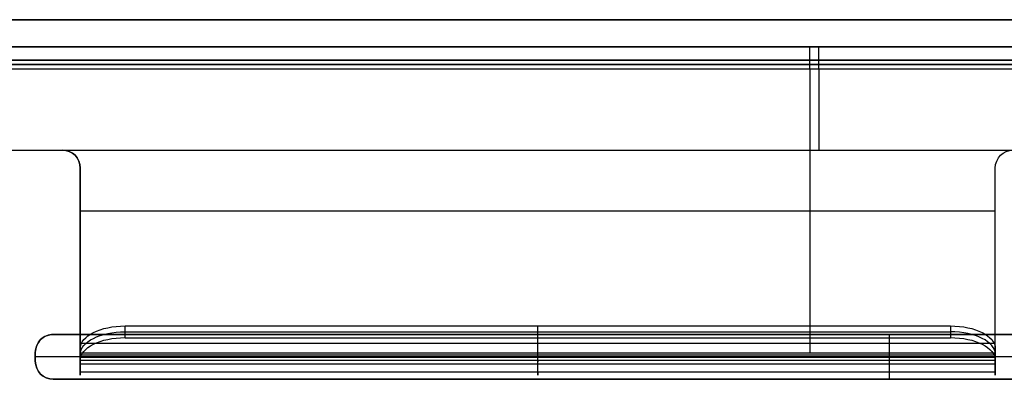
# Model space of a CAD drawing. Header units: millimetres. Extents: x -250 to 250, y -226 to 214.
# Tile 169 of 175: x 43 to 153, y 174 to 214. Entities that reach past the tile are written whole.
import ezdxf

# ---------------------------------------------------------------- set-up
doc = ezdxf.new("R2010")
doc.units = ezdxf.units.MM
doc.layers.add('Livello 01', color=7, linetype='Continuous')

# ---------------------------------------------------------------- blocks, each defined once
blk = doc.blocks.new('MCP141A13_03')
at = {"layer": 'Livello 01', "color": 253, "true_color": 0x999999}
for p, q in [((45, 1.5, 37.5), (45, -6, 37.5)), ((235, 1.5, 37.5), (45, 1.5, 37.5)), ((140, -6, 35), (140, 1.5, 35)), ((140, -6, 40), (140, 1.5, 40)), ((140, 1.5, 35), (140, 1.5, 40)), ((-244.06, -2.5), (244.06, -2.5)), ((45, -2.25, 37), (45, -2.25, 38)), ((233, -2.25, 35), (47, -2.25, 35)), ((47, -2.25, 40), (233, -2.25, 40))]:
    blk.add_line(p, q, dxfattribs=at)
at = {"layer": 'Livello 01', "color": 253, "true_color": 0x999999, "extrusion": (0, 1, 0)}
for centre, start, end in [((-47, 37, 1.5), 270, 0), ((-47, 38, 1.5), 0, 90), ((-47, 37, -2.25), 270, 0), ((-47, 38, -2.25), 0, 90)]:
    blk.add_arc(centre, 2, start, end, dxfattribs=at)
at = {"layer": 'Livello 01', "color": 253, "true_color": 0x999999, "extrusion": (0, -1, 0)}
for centre, start, end in [((47, 37, 6), 180, 270), ((47, 38, 6), 90, 180)]:
    blk.add_arc(centre, 2, start, end, dxfattribs=at)
at = {"layer": 'Livello 01', "color": 253, "true_color": 0x999999}
for points in [[(-238, 6, 5), (238, 6, 5)], [(45, 1.5, 37), (45, -6, 37)], [(45, 1.5, 38), (45, 1.5, 37)], [(45, -6, 38), (45, 1.5, 38)], [(47, 1.5, 35), (233, 1.5, 35)], [(47, -6, 35), (47, 1.5, 35)], [(47, 1.5, 40), (47, -6, 40)], [(233, 1.5, 40), (47, 1.5, 40)], [(238, 1), (-238, 1)], [(245, -6), (-245, -6)], [(45, -6, 38), (45, -6, 37)], [(47, -6, 35), (233, -6, 35)], [(233, -6, 40), (47, -6, 40)]]:
    blk.add_open_spline(points, degree=1, dxfattribs=at)
blk = doc.blocks.new('MCP141A14_03')
at = {"layer": 'Livello 01', "color": 253, "true_color": 0x999999}
blk.add_line((-244.06, 2.5), (244.06, 2.5), dxfattribs=at)
for points in [[(-245, 6), (245, 6)], [(-238, -1), (238, -1)], [(238, -6, 5), (-238, -6, 5)]]:
    blk.add_open_spline(points, degree=1, dxfattribs=at)

msp = doc.modelspace()

# ---------------------------------------------------------------- linework, layer by layer
at = {"layer": 'Livello 01'}
for p, q in [((31.5, 211.03, 169.27), (231.5, 211.03, 169.27)), ((131.5, 211.03, 11.77), (131.5, 211.03, 326.77)), ((31.5, 209.53, 169.27), (231.5, 209.53, 169.27)), ((131.5, 209.53, 11.77), (131.5, 209.53, 326.77)), ((131.15, 208.53, 327.77), (131.15, 176.99, 327.77)), ((131.15, 208.53, 329.27), (131.15, 176.99, 329.27)), ((132.15, 208.53, 10.77), (132.15, 199.53, 10.77)), ((132.15, 208.53, 9.27), (132.15, 199.53, 9.27)), ((34.5, 199.53, 10.02), (165, 199.53, 10.02)), ((34.5, 199.53, 328.52), (48, 199.53, 328.52)), ((99.75, 199.53, 9.27), (99.75, 199.53, 10.77)), ((50, 176.99, 328.52), (50, 197.53, 328.52)), ((151.79, 176.99, 328.52), (151.79, 197.53, 328.52)), ((50, 192.76, 327.77), (151.79, 192.76, 327.77)), ((50, 192.76, 329.27), (151.79, 192.76, 329.27)), ((50, 187.26, 327.77), (50, 187.26, 329.27)), ((151.79, 187.26, 327.77), (151.79, 187.26, 329.27)), ((100.9, 176.13, 330.77), (100.9, 179.96, 337.41)), ((100.9, 178.66, 338.16), (100.9, 179.96, 337.41)), ((146.79, 179.96, 337.41), (146.79, 178.66, 338.16)), ((55, 179.31, 337.79), (146.79, 179.31, 337.79)), ((100.9, 174.83, 331.52), (100.9, 178.66, 338.16)), ((50.14, 178.05, 334.09), (151.66, 178.05, 334.09)), ((50, 177.01, 332.3), (50, 175.28, 332.3)), ((50, 176.49, 329.4), (151.79, 176.49, 329.4)), ((50.14, 176.75, 334.84), (151.66, 176.75, 334.84)), ((151.79, 176.81, 333.46), (151.79, 175.48, 331.14)), ((151.79, 175.5, 332.68), (151.79, 176.8, 331.93)), ((50, 176.21, 329.64), (50, 174.57, 329.64)), ((50, 176.15, 330.8), (50, 176.15, 333.8)), ((50, 175.74, 328.1), (151.79, 175.74, 328.1)), ((50, 175.55, 328.23), (50, 175.55, 331.1)), ((151.79, 176.21, 329.64), (151.79, 174.57, 329.64)), ((151.79, 175.55, 331.1), (151.79, 175.55, 328.23))]:
    msp.add_line(p, q, dxfattribs=at)
at = {"layer": 'Livello 01', "extrusion": (-1, 0, 0)}
for centre, radius, start, end in [((-208.53, 326.77, -131.15), 2.5, 90, 180), ((-208.53, 326.77, -131.15), 1, 90, 180), ((-176.99, 330.27, -151.79), 2.5, 270, 30), ((-176.99, 330.27, -151.79), 1, 270, 30)]:
    msp.add_arc(centre, radius, start, end, dxfattribs=at)
at = {"layer": 'Livello 01', "extrusion": (1, 0, 0)}
for centre, radius, start, end in [((208.53, 11.77, 132.15), 2.5, 270, 0), ((208.53, 11.77, 132.15), 1, 270, 0), ((176.99, 330.27, 50), 2.5, 150, 270), ((176.99, 330.27, 50), 1, 150, 270), ((176.99, 330.27, 100.9), 2.5, 150, 270), ((176.99, 330.27, 100.9), 1, 150, 270)]:
    msp.add_arc(centre, radius, start, end, dxfattribs=at)
at = {"layer": 'Livello 01', "extrusion": (0, 0, -1)}
for centre, start, end in [((-48, 197.53, -327.77), 90, 180), ((-48, 197.53, -329.27), 90, 180), ((-153.79, 197.53, -327.77), 0, 90), ((-153.79, 197.53, -329.27), 0, 90), ((-153.79, 197.53, -328.52), 0, 90)]:
    msp.add_arc(centre, 2, start, end, dxfattribs=at)
at = {"layer": 'Livello 01'}
msp.add_arc((48, 197.53, 328.52), 2, 0, 90, dxfattribs=at)
at = {"layer": 'Livello 01', "extrusion": (2.46139e-15, 0.866025, -0.5)}
for centre, start, end in [((-55, 377.19, -12.85), 0, 90), ((-146.79, 377.19, -12.85), 90, 180)]:
    msp.add_arc(centre, 5, start, end, dxfattribs=at)
at = {"layer": 'Livello 01', "extrusion": (0, 0.866025, -0.5)}
msp.add_arc((-55, 377.19, -13.6), 5, 0, 90, dxfattribs=at)
at = {"layer": 'Livello 01', "extrusion": (4.92278e-15, 0.866025, -0.5)}
msp.add_arc((-55, 377.19, -14.35), 5, 0, 90, dxfattribs=at)
at = {"layer": 'Livello 01', "extrusion": (0, -0.866025, 0.5)}
msp.add_arc((146.79, 377.19, 13.6), 5, 0, 90, dxfattribs=at)
at = {"layer": 'Livello 01', "extrusion": (7.38418e-15, 0.866025, -0.5)}
msp.add_arc((-146.79, 377.19, -14.35), 5, 90, 180, dxfattribs=at)
at = {"layer": 'Livello 01'}
for points in [[(229.79, 211.03, 326.77), (32.5, 211.03, 326.77)], [(32.5, 211.03, 11.77), (231.5, 211.03, 11.77)], [(229.79, 209.53, 326.77), (32.5, 209.53, 326.77)], [(32.5, 209.53, 11.77), (231.5, 209.53, 11.77)], [(229.79, 208.53, 327.77), (32.5, 208.53, 327.77)], [(229.79, 208.53, 329.27), (32.5, 208.53, 329.27)], [(231.79, 208.53, 10.77), (32.5, 208.53, 10.77)], [(231.79, 208.53, 9.27), (32.5, 208.53, 9.27)], [(34.5, 199.53, 327.77), (48, 199.53, 327.77)], [(34.5, 199.53, 329.27), (48, 199.53, 329.27)], [(34.5, 199.53, 10.77), (165, 199.53, 10.77)], [(34.5, 199.53, 9.27), (165, 199.53, 9.27)], [(48, 199.53, 327.77), (48, 199.53, 329.27)], [(50, 197.53, 327.77), (50, 176.99, 327.77)], [(50, 197.53, 329.27), (50, 176.99, 329.27)], [(50, 197.53, 329.27), (50, 197.53, 327.77)], [(151.79, 176.99, 327.77), (151.79, 197.53, 327.77)], [(151.79, 176.99, 329.27), (151.79, 197.53, 329.27)], [(151.79, 197.53, 327.77), (151.79, 197.53, 329.27)], [(55, 179.96, 337.41), (146.79, 179.96, 337.41)], [(55, 178.66, 338.16), (55, 179.96, 337.41)], [(146.79, 179.96, 337.41), (146.79, 178.66, 338.16)], [(55, 178.66, 338.16), (146.79, 178.66, 338.16)], [(50, 176.13, 330.77), (50, 177.46, 333.08)], [(50, 177.46, 333.08), (50, 176.16, 333.83)], [(151.79, 177.46, 333.08), (151.79, 176.13, 330.77)], [(151.79, 176.16, 333.83), (151.79, 177.46, 333.08)], [(50, 176.99, 327.77), (151.79, 176.99, 327.77)], [(50, 176.99, 329.27), (151.79, 176.99, 329.27)], [(50, 176.99, 329.27), (50, 176.99, 327.77)], [(151.79, 176.99, 329.27), (151.79, 176.99, 327.77)], [(50, 174.83, 331.52), (50, 176.16, 333.83)], [(151.79, 176.13, 330.77), (50, 176.13, 330.77)], [(50, 174.83, 331.52), (50, 176.13, 330.77)], [(151.79, 176.16, 333.83), (151.79, 174.83, 331.52)], [(151.79, 174.83, 331.52), (151.79, 176.13, 330.77)], [(151.79, 174.83, 331.52), (50, 174.83, 331.52)]]:
    msp.add_open_spline(points, degree=1, dxfattribs=at)

# ---------------------------------------------------------------- block references
at = {"layer": 'Livello 01', "extrusion": (0, -1, -2.22045e-16)}
for name, p in [('MCP141A13_03', (0, 337.97, -214.03)), ('MCP141A14_03', (0, -0.03, -214.03))]:
    msp.add_blockref(name, p, dxfattribs=at)

doc.saveas('drawing.dxf')
